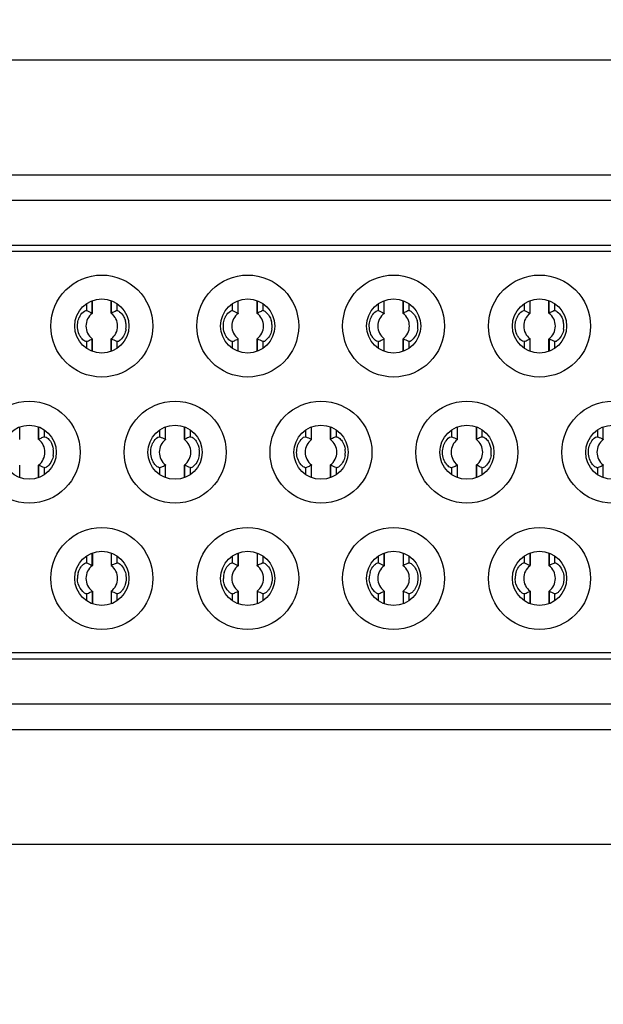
# Model space of a CAD drawing. Header units: millimetres. Extents: x 0 to 3360, y 0 to 2376.
# Tile 44 of 144: x 277 to 283, y 1825 to 1835. Entities that reach past the tile are written whole.
import ezdxf

# ---------------------------------------------------------------- set-up
doc = ezdxf.new("R2010")
doc.units = ezdxf.units.MM
doc.header["$LTSCALE"] = 184.8
doc.linetypes.add('CENTER', pattern=[0.6, 0.375, -0.075, 0.075, -0.075])
doc.layers.get('0').update_dxf_attribs({"linetype": 'CONTINUOUS'})
for name, color, linetype in [('AXIS', 7, 'CONTINUOUS'), ('DRIV_DIM', 7, 'CONTINUOUS'), ('ROUND', 7, 'CONTINUOUS')]:
    doc.layers.add(name, color=color, linetype=linetype)
doc.styles.get("Standard").update_dxf_attribs({"font": 'txt', "width": 0.8})
doc.dimstyles.new('DIMSTYLE_12', dxfattribs={"dimtxt": 19, "dimasz": 9, "dimexe": 2, "dimexo": 1.5, "dimgap": 9.5, "dimtad": 1, "dimdec": 3, "dimlfac": 1.5, "dimdsep": 46, "dimtxsty": 'STANDARD', "dimblk": 'OPEN', "dimblk1": 'OPEN', "dimblk2": 'OPEN', "dimcen": 0.09, "dimadec": 3, "dimazin": 2, "dimtp": 0.5, "dimtm": 0.5, "dimtfac": 1, "dimtdec": 3, "dimtofl": 0, "dimtmove": 0, "dimatfit": 3, "dimldrblk": 'OPEN', "dimfxl": 1, "dimtolj": 1, "dimarcsym": 0})
doc.dimstyles.new('DIMSTYLE_13', dxfattribs={"dimtxt": 19, "dimasz": 9, "dimexe": 2, "dimexo": 1.5, "dimtad": 1, "dimdec": 3, "dimlfac": 1.5, "dimdsep": 46, "dimtxsty": 'STANDARD', "dimblk": 'OPEN', "dimblk1": 'OPEN', "dimblk2": 'OPEN', "dimcen": 0.09, "dimadec": 3, "dimazin": 2, "dimtp": 0.8, "dimtm": 0.8, "dimtfac": 1, "dimtdec": 3, "dimtofl": 0, "dimtmove": 0, "dimatfit": 3, "dimldrblk": 'OPEN', "dimfxl": 1, "dimtolj": 1, "dimarcsym": 0})

# ---------------------------------------------------------------- blocks, each defined once
blk = doc.blocks.new('*D39')
at = {"layer": 'DRIV_DIM', "color": 2, "linetype": 'CONTINUOUS'}
for p, q in [((205.719, 1830.803), (107.55, 1830.803)), ((881.982, 1572.723), (932.055, 1530.707))]:
    blk.add_line(p, q, dxfattribs=at)
for points in [[(112.637, 1821.832), (109.55, 1830.803), (106.637, 1821.774)], [(926.95, 1523.204), (930.523, 1531.993), (922.392, 1527.105)]]:
    blk.add_lwpolyline(points, dxfattribs=at)
for start, end in [(180, 250), (250, 320)]:
    blk.add_arc((574.415, 1830.803), 464.865, start, end, dxfattribs=at)
blk = doc.blocks.new('_OPEN')
at = {"color": 0, "linetype": 'BYBLOCK'}
for p, q in [((0, 0), (-1, 0.3333)), ((-1, -0.3333), (0, 0)), ((-1, 0), (0, 0))]:
    blk.add_line(p, q, dxfattribs=at)
blk = doc.blocks.new('*D40')
at = {"layer": 'DRIV_DIM', "color": 2, "linetype": 'CONTINUOUS'}
for p, q in [((881.982, 2088.882), (932.055, 2130.898)), ((112.638, 1830.803), (107.55, 1830.803))]:
    blk.add_line(p, q, dxfattribs=at)
for points in [[(922.392, 2134.5), (930.523, 2129.612), (926.95, 2138.401)], [(106.637, 1839.831), (109.55, 1830.803), (112.637, 1839.773)]]:
    blk.add_lwpolyline(points, dxfattribs=at)
for start, end in [(40, 110), (110, 180)]:
    blk.add_arc((574.415, 1830.803), 464.865, start, end, dxfattribs=at)
blk = doc.blocks.new('*D43')
at = {"layer": 'DRIV_DIM', "color": 2, "linetype": 'CONTINUOUS'}
blk.add_line((223.476, 2022.745), (574.415, 1830.803), dxfattribs=at)
at = {"layer": 'DRIV_DIM', "color": 2, "linetype": 'CONTINUOUS', "xscale": 9, "yscale": 9, "zscale": 9, "rotation": 151.3239513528}
blk.add_blockref('_OPEN', (223.476, 2022.745), dxfattribs=at)

msp = doc.modelspace()

# ---------------------------------------------------------------- linework, layer by layer
at = {"color": 7, "linetype": 'CONTINUOUS', "true_color": 0xffa9ff}
for p, q in [((296.19513, 1833.70258), (272.60846, 1833.70258)), ((273.18446, 1827.90258), (295.61913, 1827.90258))]:
    msp.add_line(p, q, dxfattribs=at)
at = {"color": 7, "linetype": 'CONTINUOUS'}
for p, q in [((296.19513, 1833.43591), (272.60846, 1833.43591)), ((295.56846, 1832.90258), (273.23513, 1832.90258)), ((277.85509, 1832.38267), (277.85509, 1832.25871)), ((277.85872, 1832.25648), (277.85872, 1832.38425)), ((278.05686, 1832.25648), (278.05686, 1832.38567)), ((279.38176, 1832.38267), (279.38176, 1832.25871)), ((279.38539, 1832.25648), (279.38539, 1832.38425)), ((279.58353, 1832.25648), (279.58353, 1832.38567)), ((280.90843, 1832.38267), (280.90843, 1832.25871)), ((280.91206, 1832.25648), (280.91206, 1832.38425)), ((281.1102, 1832.25648), (281.1102, 1832.38567)), ((282.43509, 1832.38267), (282.43509, 1832.25871)), ((282.43872, 1832.25648), (282.43872, 1832.38425)), ((282.63686, 1832.25648), (282.63686, 1832.38567)), ((277.79211, 1832.28434), (277.79972, 1832.28396)), ((279.31878, 1832.28434), (279.32638, 1832.28396)), ((280.84545, 1832.28434), (280.85305, 1832.28396)), ((282.37211, 1832.28434), (282.37972, 1832.28396)), ((277.85509, 1831.98644), (277.85509, 1831.86041)), ((277.85872, 1831.85948), (277.85872, 1831.98867)), ((278.05686, 1831.8609), (278.05686, 1831.98867)), ((278.06049, 1831.86249), (278.06049, 1831.98644)), ((279.38176, 1831.98644), (279.38176, 1831.86041)), ((279.38539, 1831.85948), (279.38539, 1831.98867)), ((279.58353, 1831.8609), (279.58353, 1831.98867)), ((279.58716, 1831.86249), (279.58716, 1831.98644)), ((280.90843, 1831.98644), (280.90843, 1831.86041)), ((280.91206, 1831.85948), (280.91206, 1831.98867)), ((281.1102, 1831.8609), (281.1102, 1831.98867)), ((281.11383, 1831.86249), (281.11383, 1831.98644)), ((282.43509, 1831.98644), (282.43509, 1831.86041)), ((282.43872, 1831.85948), (282.43872, 1831.98867)), ((282.63686, 1831.8609), (282.63686, 1831.98867)), ((282.64049, 1831.86249), (282.64049, 1831.98644)), ((277.09872, 1830.93648), (277.09872, 1831.06425)), ((277.29686, 1830.93648), (277.29686, 1831.06567)), ((278.62176, 1831.06267), (278.62176, 1830.93871)), ((278.62539, 1830.93648), (278.62539, 1831.06425)), ((278.82353, 1830.93648), (278.82353, 1831.06567)), ((280.14843, 1831.06267), (280.14843, 1830.93871)), ((280.15206, 1830.93648), (280.15206, 1831.06425)), ((280.3502, 1830.93648), (280.3502, 1831.06567)), ((281.67509, 1831.06267), (281.67509, 1830.93871)), ((281.67872, 1830.93648), (281.67872, 1831.06425)), ((281.87686, 1830.93648), (281.87686, 1831.06567)), ((283.20176, 1831.06267), (283.20176, 1830.93871)), ((278.55878, 1830.96434), (278.56638, 1830.96396)), ((280.08545, 1830.96434), (280.09305, 1830.96396)), ((281.61211, 1830.96434), (281.61972, 1830.96396)), ((283.13878, 1830.96434), (283.14638, 1830.96396)), ((277.09872, 1830.53948), (277.09872, 1830.66867)), ((277.29686, 1830.5409), (277.29686, 1830.66867)), ((277.30049, 1830.54249), (277.30049, 1830.66644)), ((278.62176, 1830.66644), (278.62176, 1830.54041)), ((278.62539, 1830.53948), (278.62539, 1830.66867)), ((278.82353, 1830.5409), (278.82353, 1830.66867)), ((278.82716, 1830.54249), (278.82716, 1830.66644)), ((280.14843, 1830.66644), (280.14843, 1830.54041)), ((280.15206, 1830.53948), (280.15206, 1830.66867)), ((280.3502, 1830.5409), (280.3502, 1830.66867)), ((280.35383, 1830.54249), (280.35383, 1830.66644)), ((281.67509, 1830.66644), (281.67509, 1830.54041)), ((281.67872, 1830.53948), (281.67872, 1830.66867)), ((281.87686, 1830.5409), (281.87686, 1830.66867)), ((281.88049, 1830.54249), (281.88049, 1830.66644)), ((283.20176, 1830.66644), (283.20176, 1830.54041)), ((277.85509, 1829.74474), (277.85509, 1829.61871)), ((277.85872, 1829.74567), (277.85872, 1829.61648)), ((278.05686, 1829.74425), (278.05686, 1829.61648)), ((278.06049, 1829.61871), (278.06049, 1829.74267)), ((279.38176, 1829.74474), (279.38176, 1829.61871)), ((279.38539, 1829.74567), (279.38539, 1829.61648)), ((279.58353, 1829.74425), (279.58353, 1829.61648)), ((279.58716, 1829.61871), (279.58716, 1829.74267)), ((280.90843, 1829.74474), (280.90843, 1829.61871)), ((280.91206, 1829.74567), (280.91206, 1829.61648)), ((281.1102, 1829.74425), (281.1102, 1829.61648)), ((281.11383, 1829.61871), (281.11383, 1829.74267)), ((282.43509, 1829.74474), (282.43509, 1829.61871)), ((282.43872, 1829.74567), (282.43872, 1829.61648)), ((282.63686, 1829.74425), (282.63686, 1829.61648)), ((282.64049, 1829.61871), (282.64049, 1829.74267)), ((277.85872, 1829.34867), (277.85872, 1829.2209)), ((278.05686, 1829.34867), (278.05686, 1829.21948)), ((278.06049, 1829.22041), (278.06049, 1829.34644)), ((278.12347, 1829.32081), (278.11587, 1829.3212)), ((279.38539, 1829.34867), (279.38539, 1829.2209)), ((279.58353, 1829.34867), (279.58353, 1829.21948)), ((279.58716, 1829.22041), (279.58716, 1829.34644)), ((279.65014, 1829.32081), (279.64254, 1829.3212)), ((280.91206, 1829.34867), (280.91206, 1829.2209)), ((281.1102, 1829.34867), (281.1102, 1829.21948)), ((281.11383, 1829.22041), (281.11383, 1829.34644)), ((281.17681, 1829.32081), (281.1692, 1829.3212)), ((282.43872, 1829.34867), (282.43872, 1829.2209)), ((282.63686, 1829.34867), (282.63686, 1829.21948)), ((282.64049, 1829.22041), (282.64049, 1829.34644)), ((282.70347, 1829.32081), (282.69587, 1829.3212)), ((295.18054, 1828.70258), (273.62305, 1828.70258)), ((273.18446, 1828.16924), (295.61913, 1828.16924))]:
    msp.add_line(p, q, dxfattribs=at)
at = {"color": 9, "linetype": 'CONTINUOUS'}
for p, q in [((272.60846, 1832.96924), (296.19513, 1832.96924)), ((277.79972, 1832.28396), (277.79972, 1832.35682)), ((278.06029, 1832.25861), (278.06029, 1832.3848)), ((278.11587, 1832.35309), (278.11587, 1832.28396)), ((279.32638, 1832.28396), (279.32638, 1832.35682)), ((279.58696, 1832.25861), (279.58696, 1832.3848)), ((279.64254, 1832.35309), (279.64254, 1832.28396)), ((280.85305, 1832.28396), (280.85305, 1832.35682)), ((281.11362, 1832.25861), (281.11362, 1832.3848)), ((281.1692, 1832.35309), (281.1692, 1832.28396)), ((282.37972, 1832.28396), (282.37972, 1832.35682)), ((282.64029, 1832.25861), (282.64029, 1832.3848)), ((282.69587, 1832.35309), (282.69587, 1832.28396)), ((277.79972, 1831.89206), (277.79972, 1831.96119)), ((278.11587, 1831.96119), (278.11587, 1831.88833)), ((279.32638, 1831.89206), (279.32638, 1831.96119)), ((279.64254, 1831.96119), (279.64254, 1831.88833)), ((280.85305, 1831.89206), (280.85305, 1831.96119)), ((281.1692, 1831.96119), (281.1692, 1831.88833)), ((282.37972, 1831.89206), (282.37972, 1831.96119)), ((282.69587, 1831.96119), (282.69587, 1831.88833)), ((277.30029, 1830.93861), (277.30029, 1831.0648)), ((278.82696, 1830.93861), (278.82696, 1831.0648)), ((280.35362, 1830.93861), (280.35362, 1831.0648)), ((281.88029, 1830.93861), (281.88029, 1831.0648)), ((277.35587, 1831.03309), (277.35587, 1830.96396)), ((278.56638, 1830.96396), (278.56638, 1831.03682)), ((278.88254, 1831.03309), (278.88254, 1830.96396)), ((280.09305, 1830.96396), (280.09305, 1831.03682)), ((280.4092, 1831.03309), (280.4092, 1830.96396)), ((281.61972, 1830.96396), (281.61972, 1831.03682)), ((281.93587, 1831.03309), (281.93587, 1830.96396)), ((283.14638, 1830.96396), (283.14638, 1831.03682)), ((277.35587, 1830.64119), (277.35587, 1830.56833)), ((278.56638, 1830.57206), (278.56638, 1830.64119)), ((278.88254, 1830.64119), (278.88254, 1830.56833)), ((280.09305, 1830.57206), (280.09305, 1830.64119)), ((280.4092, 1830.64119), (280.4092, 1830.56833)), ((281.61972, 1830.57206), (281.61972, 1830.64119)), ((281.93587, 1830.64119), (281.93587, 1830.56833)), ((283.14638, 1830.57206), (283.14638, 1830.64119)), ((278.11587, 1829.71682), (278.11587, 1829.64396)), ((279.64254, 1829.71682), (279.64254, 1829.64396)), ((281.1692, 1829.71682), (281.1692, 1829.64396)), ((282.69587, 1829.71682), (282.69587, 1829.64396)), ((277.79972, 1829.64396), (277.79972, 1829.71309)), ((279.32638, 1829.64396), (279.32638, 1829.71309)), ((280.85305, 1829.64396), (280.85305, 1829.71309)), ((282.37972, 1829.64396), (282.37972, 1829.71309)), ((277.79972, 1829.24833), (277.79972, 1829.32119)), ((277.8553, 1829.34654), (277.8553, 1829.2224)), ((278.11587, 1829.32119), (278.11587, 1829.25206)), ((279.32638, 1829.24833), (279.32638, 1829.32119)), ((279.38196, 1829.34654), (279.38196, 1829.2224)), ((279.64254, 1829.32119), (279.64254, 1829.25206)), ((280.85305, 1829.24833), (280.85305, 1829.32119)), ((280.90863, 1829.34654), (280.90863, 1829.2224)), ((281.1692, 1829.32119), (281.1692, 1829.25206)), ((282.37972, 1829.24833), (282.37972, 1829.32119)), ((282.4353, 1829.34654), (282.4353, 1829.2224)), ((282.69587, 1829.32119), (282.69587, 1829.25206)), ((295.61913, 1828.63591), (273.18446, 1828.63591))]:
    msp.add_line(p, q, dxfattribs=at)
at = {"color": 7, "linetype": 'CONTINUOUS'}
for centre, radius in [((277.95779, 1832.12258), 0.53333), ((279.48446, 1832.12258), 0.53333), ((281.01113, 1832.12258), 0.53333), ((282.53779, 1832.12258), 0.53333), ((277.95779, 1832.12258), 0.28333), ((279.48446, 1832.12258), 0.28333), ((281.01113, 1832.12258), 0.28333), ((282.53779, 1832.12258), 0.28333), ((277.19779, 1830.80258), 0.53333), ((278.72446, 1830.80258), 0.53333), ((280.25113, 1830.80258), 0.53333), ((281.77779, 1830.80258), 0.53333), ((283.30446, 1830.80258), 0.53333), ((277.19779, 1830.80258), 0.28333), ((278.72446, 1830.80258), 0.28333), ((280.25113, 1830.80258), 0.28333), ((281.77779, 1830.80258), 0.28333), ((283.30446, 1830.80258), 0.28333), ((277.95779, 1829.48258), 0.53333), ((279.48446, 1829.48258), 0.53333), ((281.01113, 1829.48258), 0.53333), ((282.53779, 1829.48258), 0.53333), ((277.95779, 1829.48258), 0.28333), ((279.48446, 1829.48258), 0.28333), ((281.01113, 1829.48258), 0.28333), ((282.53779, 1829.48258), 0.28333)]:
    msp.add_circle(centre, radius, dxfattribs=at)
for centre, radius, start, end in [((277.95779, 1832.12258), 0.16554, 126.89961, 233.10039), ((277.95779, 1832.12258), 0.16554, 306.899851, 53.10039), ((278.43288, 1831.50935), 0.83679, 115.031511, 116.439792), ((278.48416, 1831.40333), 0.95455, 113.906314, 115.128346), ((278.53147, 1831.29232), 1.07521, 112.738443, 113.813384), ((279.48446, 1832.12258), 0.16554, 126.89961, 233.10039), ((279.48446, 1832.12258), 0.16554, 306.899851, 53.10039), ((279.95954, 1831.50935), 0.83679, 115.031511, 116.439792), ((280.01083, 1831.40333), 0.95455, 113.906314, 115.128346), ((280.05813, 1831.29232), 1.07521, 112.738443, 113.813384), ((281.01113, 1832.12258), 0.16554, 126.89961, 233.10039), ((281.01113, 1832.12258), 0.16554, 306.899851, 53.10039), ((281.48621, 1831.50935), 0.83679, 115.031511, 116.439792), ((281.5375, 1831.40333), 0.95455, 113.906314, 115.128346), ((281.5848, 1831.29232), 1.07521, 112.738443, 113.813384), ((282.53779, 1832.12258), 0.16554, 126.89961, 233.10039), ((282.53779, 1832.12258), 0.16554, 306.899851, 53.10039), ((283.01288, 1831.50935), 0.83679, 115.031511, 116.439792), ((283.06416, 1831.40333), 0.95455, 113.906314, 115.128346), ((283.11147, 1831.29232), 1.07521, 112.738443, 113.813384), ((278.02277, 1832.12493), 0.1898, 11.869014, 16.882912), ((278.01149, 1832.12256), 0.20133, 0.005242, 11.86957), ((277.9938, 1832.12256), 0.21902, 351.458593, 0.003894), ((279.54944, 1832.12493), 0.1898, 11.869014, 16.882912), ((279.53815, 1832.12256), 0.20133, 0.005242, 11.86957), ((279.52046, 1832.12256), 0.21902, 351.458593, 0.003894), ((281.07611, 1832.12493), 0.1898, 11.869014, 16.882912), ((281.06482, 1832.12256), 0.20133, 0.005242, 11.86957), ((281.04713, 1832.12256), 0.21902, 351.458593, 0.003894), ((282.60277, 1832.12493), 0.1898, 11.869014, 16.882912), ((282.59149, 1832.12256), 0.20133, 0.005242, 11.86957), ((282.5738, 1832.12256), 0.21902, 351.458593, 0.003894), ((277.48757, 1832.72568), 0.82556, 295.013741, 296.43465), ((279.01424, 1832.72568), 0.82556, 295.013741, 296.43465), ((280.54091, 1832.72568), 0.82556, 295.013741, 296.43465), ((282.06757, 1832.72568), 0.82556, 295.013741, 296.43465), ((277.38466, 1832.95153), 1.0738, 292.738778, 293.811625), ((277.42928, 1832.84654), 0.95973, 293.905432, 295.116852), ((278.91133, 1832.95153), 1.0738, 292.738778, 293.811625), ((278.95594, 1832.84654), 0.95973, 293.905432, 295.116852), ((280.438, 1832.95153), 1.0738, 292.738778, 293.811625), ((280.48261, 1832.84654), 0.95973, 293.905432, 295.116852), ((281.96466, 1832.95153), 1.0738, 292.738778, 293.811625), ((282.00928, 1832.84654), 0.95973, 293.905432, 295.116852), ((277.72415, 1830.0834), 0.95448, 113.907056, 115.129189), ((277.77108, 1829.97325), 1.0742, 112.738724, 113.814683), ((279.25081, 1830.0834), 0.95448, 113.907056, 115.129189), ((279.29775, 1829.97325), 1.0742, 112.738724, 113.814683), ((280.77748, 1830.0834), 0.95448, 113.907056, 115.129189), ((280.82441, 1829.97325), 1.0742, 112.738724, 113.814683), ((282.30415, 1830.0834), 0.95448, 113.907056, 115.129189), ((282.35108, 1829.97325), 1.0742, 112.738724, 113.814683), ((277.19779, 1830.80258), 0.16554, 306.899797, 53.10039), ((277.67324, 1830.18862), 0.8376, 115.032987, 116.439906), ((278.72446, 1830.80258), 0.16554, 126.89961, 233.10039), ((278.72446, 1830.80258), 0.16554, 306.899797, 53.10039), ((279.19991, 1830.18862), 0.8376, 115.032987, 116.439906), ((280.25113, 1830.80258), 0.16554, 126.89961, 233.10039), ((280.25113, 1830.80258), 0.16554, 306.899797, 53.10039), ((280.72657, 1830.18862), 0.8376, 115.032987, 116.439906), ((281.77779, 1830.80258), 0.16554, 126.89961, 233.10039), ((281.77779, 1830.80258), 0.16554, 306.899797, 53.10039), ((282.25324, 1830.18862), 0.8376, 115.032987, 116.439906), ((283.30446, 1830.80258), 0.16554, 126.89961, 233.10039), ((277.23389, 1830.80258), 0.21893, 359.998816, 8.598672), ((277.23389, 1830.80257), 0.21893, 351.446823, 0.001218), ((278.76056, 1830.80258), 0.21893, 359.998816, 8.598672), ((278.76056, 1830.80257), 0.21893, 351.446823, 0.001218), ((280.28722, 1830.80258), 0.21893, 359.998816, 8.598672), ((280.28722, 1830.80257), 0.21893, 351.446823, 0.001218), ((281.81389, 1830.80258), 0.21893, 359.998816, 8.598672), ((281.81389, 1830.80257), 0.21893, 351.446823, 0.001218), ((278.15148, 1831.63118), 1.07342, 292.738816, 293.812505), ((278.19639, 1831.52554), 0.95863, 293.905758, 295.119099), ((278.25378, 1831.40659), 0.82657, 295.017289, 296.435269), ((279.67821, 1831.63102), 1.07324, 292.738801, 293.812206), ((279.72271, 1831.52631), 0.95948, 293.905703, 295.117444), ((279.78064, 1831.40623), 0.82617, 295.01482, 296.434684), ((281.20488, 1831.63102), 1.07324, 292.738801, 293.812206), ((281.24937, 1831.52631), 0.95948, 293.905703, 295.117444), ((281.3073, 1831.40623), 0.82617, 295.01482, 296.434684), ((282.73154, 1831.63102), 1.07324, 292.738801, 293.812206), ((282.77604, 1831.52631), 0.95948, 293.905703, 295.117444), ((282.83397, 1831.40623), 0.82617, 295.01482, 296.434684), ((277.95779, 1829.48258), 0.16554, 126.899851, 233.10039), ((277.95779, 1829.48258), 0.16554, 306.89961, 53.10039), ((278.42801, 1828.87947), 0.82556, 115.013741, 116.43465), ((278.48631, 1828.75861), 0.95973, 113.905432, 115.116852), ((278.53092, 1828.65362), 1.0738, 112.738778, 113.811625), ((279.48446, 1829.48258), 0.16554, 126.899851, 233.10039), ((279.48446, 1829.48258), 0.16554, 306.89961, 53.10039), ((279.95468, 1828.87947), 0.82556, 115.013741, 116.43465), ((280.01298, 1828.75861), 0.95973, 113.905432, 115.116852), ((280.05759, 1828.65362), 1.0738, 112.738778, 113.811625), ((281.01113, 1829.48258), 0.16554, 126.899851, 233.10039), ((281.01113, 1829.48258), 0.16554, 306.89961, 53.10039), ((281.48135, 1828.87947), 0.82556, 115.013741, 116.43465), ((281.53964, 1828.75861), 0.95973, 113.905432, 115.116852), ((281.58426, 1828.65362), 1.0738, 112.738778, 113.811625), ((282.53779, 1829.48258), 0.16554, 126.899851, 233.10039), ((282.53779, 1829.48258), 0.16554, 306.89961, 53.10039), ((283.00801, 1828.87947), 0.82556, 115.013741, 116.43465), ((283.06631, 1828.75861), 0.95973, 113.905432, 115.116852), ((283.11092, 1828.65362), 1.0738, 112.738778, 113.811625), ((277.92179, 1829.48259), 0.21902, 171.458593, 180.003894), ((277.91631, 1829.48343), 0.21347, 163.068313, 171.461533), ((279.44846, 1829.48259), 0.21902, 171.458593, 180.003894), ((279.44298, 1829.48343), 0.21347, 163.068313, 171.461533), ((280.97512, 1829.48259), 0.21902, 171.458593, 180.003894), ((280.96964, 1829.48343), 0.21347, 163.068313, 171.461533), ((282.50179, 1829.48259), 0.21902, 171.458593, 180.003894), ((282.49631, 1829.48343), 0.21347, 163.068313, 171.461533), ((277.38412, 1830.31284), 1.07521, 292.738443, 293.813384), ((277.43142, 1830.20182), 0.95455, 293.906314, 295.128346), ((277.48271, 1830.0958), 0.83679, 295.031511, 296.439792), ((278.91079, 1830.31284), 1.07521, 292.738443, 293.813384), ((278.95809, 1830.20182), 0.95455, 293.906314, 295.128346), ((279.00938, 1830.0958), 0.83679, 295.031511, 296.439792), ((280.43746, 1830.31284), 1.07521, 292.738443, 293.813384), ((280.48476, 1830.20182), 0.95455, 293.906314, 295.128346), ((280.53605, 1830.0958), 0.83679, 295.031511, 296.439792), ((281.96412, 1830.31284), 1.07521, 292.738443, 293.813384), ((282.01142, 1830.20182), 0.95455, 293.906314, 295.128346), ((282.06271, 1830.0958), 0.83679, 295.031511, 296.439792)]:
    msp.add_arc(centre, radius, start, end, dxfattribs=at)
for points in [[(277.70522, 1832.15525), (277.7082, 1832.17498), (277.71397, 1832.19451), (277.72244, 1832.21258)], [(277.79972, 1832.28396), (277.81842, 1832.2761), (277.83694, 1832.26776), (277.85509, 1832.25871)], [(278.18334, 1832.22623), (278.19227, 1832.21186), (278.19947, 1832.19624), (278.20439, 1832.18005)], [(279.23189, 1832.15525), (279.23487, 1832.17498), (279.24064, 1832.19451), (279.24911, 1832.21258)], [(279.32638, 1832.28396), (279.34509, 1832.2761), (279.3636, 1832.26776), (279.38176, 1832.25871)], [(279.71001, 1832.22623), (279.71894, 1832.21186), (279.72613, 1832.19624), (279.73105, 1832.18005)], [(280.75855, 1832.15525), (280.76154, 1832.17498), (280.76731, 1832.19451), (280.77578, 1832.21258)], [(280.85305, 1832.28396), (280.87175, 1832.2761), (280.89027, 1832.26776), (280.90843, 1832.25871)], [(281.23667, 1832.22623), (281.24561, 1832.21186), (281.2528, 1832.19624), (281.25772, 1832.18005)], [(282.28522, 1832.15525), (282.2882, 1832.17498), (282.29397, 1832.19451), (282.30244, 1832.21258)], [(282.37972, 1832.28396), (282.39842, 1832.2761), (282.41694, 1832.26776), (282.43509, 1832.25871)], [(282.76334, 1832.22623), (282.77227, 1832.21186), (282.77947, 1832.19624), (282.78439, 1832.18005)], [(278.21039, 1832.09003), (278.20737, 1832.06997), (278.20146, 1832.0501), (278.19277, 1832.03177)], [(279.73705, 1832.09003), (279.73403, 1832.06997), (279.72813, 1832.0501), (279.71943, 1832.03177)], [(281.26372, 1832.09003), (281.2607, 1832.06997), (281.25479, 1832.0501), (281.2461, 1832.03177)], [(282.79039, 1832.09003), (282.78737, 1832.06997), (282.78146, 1832.0501), (282.77277, 1832.03177)], [(278.11587, 1831.96119), (278.09717, 1831.96905), (278.07865, 1831.9774), (278.06049, 1831.98644)], [(279.64254, 1831.96119), (279.62383, 1831.96905), (279.60532, 1831.9774), (279.58716, 1831.98644)], [(281.1692, 1831.96119), (281.1505, 1831.96905), (281.13198, 1831.9774), (281.11383, 1831.98644)], [(282.69587, 1831.96119), (282.67717, 1831.96905), (282.65865, 1831.9774), (282.64049, 1831.98644)], [(278.56638, 1830.96396), (278.58509, 1830.9561), (278.6036, 1830.94776), (278.62176, 1830.93871)], [(280.09305, 1830.96396), (280.11175, 1830.9561), (280.13027, 1830.94776), (280.14843, 1830.93871)], [(281.61972, 1830.96396), (281.63842, 1830.9561), (281.65694, 1830.94776), (281.67509, 1830.93871)], [(283.14638, 1830.96396), (283.16509, 1830.9561), (283.1836, 1830.94776), (283.20176, 1830.93871)], [(278.47189, 1830.83526), (278.47487, 1830.85499), (278.48064, 1830.87452), (278.48911, 1830.89259)], [(279.99856, 1830.83526), (280.00154, 1830.85499), (280.00731, 1830.87452), (280.01578, 1830.89259)], [(281.52522, 1830.83526), (281.52821, 1830.85499), (281.53398, 1830.87452), (281.54245, 1830.89259)], [(283.05189, 1830.83526), (283.05487, 1830.85499), (283.06064, 1830.87452), (283.06911, 1830.89259)], [(277.45038, 1830.77001), (277.44736, 1830.74992), (277.44144, 1830.73003), (277.43273, 1830.71168)], [(278.97705, 1830.77001), (278.97402, 1830.74992), (278.96811, 1830.73003), (278.95939, 1830.71168)], [(280.50372, 1830.77001), (280.50069, 1830.74992), (280.49477, 1830.73003), (280.48606, 1830.71168)], [(282.03038, 1830.77001), (282.02736, 1830.74992), (282.02144, 1830.73003), (282.01273, 1830.71168)], [(277.35587, 1830.64119), (277.33717, 1830.64905), (277.31865, 1830.65739), (277.30049, 1830.66644)], [(278.88254, 1830.64119), (278.86383, 1830.64905), (278.84532, 1830.65739), (278.82716, 1830.66644)], [(280.4092, 1830.64119), (280.3905, 1830.64905), (280.37198, 1830.65739), (280.35383, 1830.66644)], [(281.93587, 1830.64119), (281.91717, 1830.64905), (281.89865, 1830.65739), (281.88049, 1830.66644)], [(277.79972, 1829.64396), (277.81842, 1829.6361), (277.83694, 1829.62776), (277.85509, 1829.61871)], [(279.32638, 1829.64396), (279.34509, 1829.6361), (279.3636, 1829.62776), (279.38176, 1829.61871)], [(280.85305, 1829.64396), (280.87175, 1829.6361), (280.89027, 1829.62776), (280.90843, 1829.61871)], [(282.37972, 1829.64396), (282.39842, 1829.6361), (282.41694, 1829.62776), (282.43509, 1829.61871)], [(278.19294, 1829.57301), (278.20176, 1829.55432), (278.20768, 1829.53405), (278.21061, 1829.5136)], [(278.21061, 1829.5136), (278.21504, 1829.48267), (278.2127, 1829.45003), (278.20367, 1829.42012)], [(279.71961, 1829.57301), (279.72842, 1829.55432), (279.73434, 1829.53405), (279.73728, 1829.5136)], [(279.73728, 1829.5136), (279.74171, 1829.48267), (279.73937, 1829.45003), (279.73034, 1829.42012)], [(281.24628, 1829.57301), (281.25509, 1829.55432), (281.26101, 1829.53405), (281.26394, 1829.5136)], [(281.26394, 1829.5136), (281.26838, 1829.48267), (281.26603, 1829.45003), (281.257, 1829.42012)], [(282.77294, 1829.57301), (282.78176, 1829.55432), (282.78768, 1829.53405), (282.79061, 1829.5136)], [(282.79061, 1829.5136), (282.79504, 1829.48267), (282.7927, 1829.45003), (282.78367, 1829.42012)], [(277.7112, 1829.4251), (277.70557, 1829.44363), (277.70277, 1829.46321), (277.70277, 1829.48258)], [(279.23787, 1829.4251), (279.23223, 1829.44363), (279.22944, 1829.46321), (279.22944, 1829.48258)], [(280.76453, 1829.4251), (280.7589, 1829.44363), (280.75611, 1829.46321), (280.75611, 1829.48258)], [(282.2912, 1829.4251), (282.28557, 1829.44363), (282.28277, 1829.46321), (282.28277, 1829.48258)], [(278.11587, 1829.32119), (278.09717, 1829.32905), (278.07865, 1829.3374), (278.06049, 1829.34644)], [(279.64254, 1829.32119), (279.62383, 1829.32905), (279.60532, 1829.3374), (279.58716, 1829.34644)], [(281.1692, 1829.32119), (281.1505, 1829.32905), (281.13198, 1829.3374), (281.11383, 1829.34644)], [(282.69587, 1829.32119), (282.67717, 1829.32905), (282.65865, 1829.3374), (282.64049, 1829.34644)]]:
    msp.add_open_spline(points, degree=3, dxfattribs=at)
for points, knots in [([(277.72244, 1832.21258), (277.72732, 1832.22298), (277.74426, 1832.25138), (277.77012, 1832.28031), (277.79211, 1832.28434)], [0, 0, 0, 0, 0.33933598, 1, 1, 1, 1]), ([(277.8553, 1832.25861), (277.85604, 1832.25824), (277.8574, 1832.25724), (277.85817, 1832.25573), (277.8584, 1832.25496)], [0, 0, 0, 0, 0.5059132, 1, 1, 1, 1]), ([(278.05719, 1832.25496), (278.05741, 1832.25573), (278.05819, 1832.25724), (278.05955, 1832.25824), (278.06029, 1832.25861)], [0, 0, 0, 0, 0.49412827, 1, 1, 1, 1]), ([(278.11587, 1832.28396), (278.12499, 1832.2878), (278.15485, 1832.26351), (278.17257, 1832.24354), (278.18334, 1832.22623)], [0, 0, 0, 0, 0.3268393, 1, 1, 1, 1]), ([(279.24911, 1832.21258), (279.25398, 1832.22298), (279.27093, 1832.25138), (279.29679, 1832.28031), (279.31878, 1832.28434)], [0, 0, 0, 0, 0.33933598, 1, 1, 1, 1]), ([(279.38196, 1832.25861), (279.38271, 1832.25824), (279.38407, 1832.25724), (279.38484, 1832.25573), (279.38507, 1832.25496)], [0, 0, 0, 0, 0.5059132, 1, 1, 1, 1]), ([(279.58385, 1832.25496), (279.58408, 1832.25573), (279.58485, 1832.25724), (279.58622, 1832.25824), (279.58696, 1832.25861)], [0, 0, 0, 0, 0.49412827, 1, 1, 1, 1]), ([(279.64254, 1832.28396), (279.65166, 1832.2878), (279.68151, 1832.26351), (279.69924, 1832.24354), (279.71001, 1832.22623)], [0, 0, 0, 0, 0.3268393, 1, 1, 1, 1]), ([(280.77578, 1832.21258), (280.78065, 1832.22298), (280.7976, 1832.25138), (280.82346, 1832.28031), (280.84545, 1832.28434)], [0, 0, 0, 0, 0.33933598, 1, 1, 1, 1]), ([(280.90863, 1832.25861), (280.90937, 1832.25824), (280.91073, 1832.25724), (280.91151, 1832.25573), (280.91174, 1832.25496)], [0, 0, 0, 0, 0.5059132, 1, 1, 1, 1]), ([(281.11052, 1832.25496), (281.11075, 1832.25573), (281.11152, 1832.25724), (281.11288, 1832.25824), (281.11362, 1832.25861)], [0, 0, 0, 0, 0.49412827, 1, 1, 1, 1]), ([(281.1692, 1832.28396), (281.17833, 1832.2878), (281.20818, 1832.26351), (281.22591, 1832.24354), (281.23667, 1832.22623)], [0, 0, 0, 0, 0.3268393, 1, 1, 1, 1]), ([(282.30244, 1832.21258), (282.30732, 1832.22298), (282.32426, 1832.25138), (282.35012, 1832.28031), (282.37211, 1832.28434)], [0, 0, 0, 0, 0.33933598, 1, 1, 1, 1]), ([(282.4353, 1832.25861), (282.43604, 1832.25824), (282.4374, 1832.25724), (282.43817, 1832.25573), (282.4384, 1832.25496)], [0, 0, 0, 0, 0.5059132, 1, 1, 1, 1]), ([(282.63719, 1832.25496), (282.63741, 1832.25573), (282.63819, 1832.25724), (282.63955, 1832.25824), (282.64029, 1832.25861)], [0, 0, 0, 0, 0.49412827, 1, 1, 1, 1]), ([(282.69587, 1832.28396), (282.70499, 1832.2878), (282.73485, 1832.26351), (282.75257, 1832.24354), (282.76334, 1832.22623)], [0, 0, 0, 0, 0.3268393, 1, 1, 1, 1]), ([(277.75176, 1831.98819), (277.74283, 1831.9979), (277.70865, 1832.04623), (277.6984, 1832.11012), (277.70522, 1832.15525)], [0, 0, 0, 0, 0.22421868, 1, 1, 1, 1]), ([(279.27843, 1831.98819), (279.2695, 1831.9979), (279.23532, 1832.04623), (279.22506, 1832.11012), (279.23189, 1832.15525)], [0, 0, 0, 0, 0.22421868, 1, 1, 1, 1]), ([(280.80509, 1831.98819), (280.79617, 1831.9979), (280.76198, 1832.04623), (280.75173, 1832.11012), (280.75855, 1832.15525)], [0, 0, 0, 0, 0.22421868, 1, 1, 1, 1]), ([(282.33176, 1831.98819), (282.32283, 1831.9979), (282.28865, 1832.04623), (282.2784, 1832.11012), (282.28522, 1832.15525)], [0, 0, 0, 0, 0.22421868, 1, 1, 1, 1]), ([(277.79972, 1831.96119), (277.7974, 1831.96022), (277.77757, 1831.96151), (277.76277, 1831.97621), (277.75176, 1831.98819)], [0, 0, 0, 0, 0.13403465, 1, 1, 1, 1]), ([(277.8584, 1831.9902), (277.85816, 1831.98939), (277.85734, 1831.98782), (277.85588, 1831.98681), (277.85509, 1831.98644)], [0, 0, 0, 0, 0.49192599, 1, 1, 1, 1]), ([(278.06029, 1831.98655), (278.05955, 1831.98691), (278.05819, 1831.98792), (278.05741, 1831.98942), (278.05719, 1831.9902)], [0, 0, 0, 0, 0.50591047, 1, 1, 1, 1]), ([(278.19277, 1832.03177), (278.18232, 1832.00974), (278.16306, 1831.98308), (278.12655, 1831.95671), (278.11587, 1831.9612)], [0, 0, 0, 0, 0.67795359, 1, 1, 1, 1]), ([(279.32638, 1831.96119), (279.32406, 1831.96022), (279.30424, 1831.96151), (279.28944, 1831.97621), (279.27843, 1831.98819)], [0, 0, 0, 0, 0.13403465, 1, 1, 1, 1]), ([(279.38507, 1831.9902), (279.38483, 1831.98939), (279.384, 1831.98782), (279.38255, 1831.98681), (279.38176, 1831.98644)], [0, 0, 0, 0, 0.49192599, 1, 1, 1, 1]), ([(279.58696, 1831.98655), (279.58622, 1831.98691), (279.58485, 1831.98792), (279.58408, 1831.98942), (279.58385, 1831.9902)], [0, 0, 0, 0, 0.50591047, 1, 1, 1, 1]), ([(279.71943, 1832.03177), (279.70899, 1832.00974), (279.68972, 1831.98308), (279.65321, 1831.95671), (279.64254, 1831.9612)], [0, 0, 0, 0, 0.67795359, 1, 1, 1, 1]), ([(280.85305, 1831.96119), (280.85073, 1831.96022), (280.8309, 1831.96151), (280.8161, 1831.97621), (280.80509, 1831.98819)], [0, 0, 0, 0, 0.13403465, 1, 1, 1, 1]), ([(280.91174, 1831.9902), (280.9115, 1831.98939), (280.91067, 1831.98782), (280.90921, 1831.98681), (280.90843, 1831.98644)], [0, 0, 0, 0, 0.49192599, 1, 1, 1, 1]), ([(281.11362, 1831.98655), (281.11288, 1831.98691), (281.11152, 1831.98792), (281.11075, 1831.98942), (281.11052, 1831.9902)], [0, 0, 0, 0, 0.50591047, 1, 1, 1, 1]), ([(281.2461, 1832.03177), (281.23565, 1832.00974), (281.21639, 1831.98308), (281.17988, 1831.95671), (281.1692, 1831.9612)], [0, 0, 0, 0, 0.67795359, 1, 1, 1, 1]), ([(282.37972, 1831.96119), (282.3774, 1831.96022), (282.35757, 1831.96151), (282.34277, 1831.97621), (282.33176, 1831.98819)], [0, 0, 0, 0, 0.13403465, 1, 1, 1, 1]), ([(282.4384, 1831.9902), (282.43816, 1831.98939), (282.43734, 1831.98782), (282.43588, 1831.98681), (282.43509, 1831.98644)], [0, 0, 0, 0, 0.49192599, 1, 1, 1, 1]), ([(282.64029, 1831.98655), (282.63955, 1831.98691), (282.63819, 1831.98792), (282.63741, 1831.98942), (282.63719, 1831.9902)], [0, 0, 0, 0, 0.50591047, 1, 1, 1, 1]), ([(282.77277, 1832.03177), (282.76232, 1832.00974), (282.74306, 1831.98308), (282.70655, 1831.95671), (282.69587, 1831.9612)], [0, 0, 0, 0, 0.67795359, 1, 1, 1, 1]), ([(277.35587, 1830.96396), (277.35819, 1830.96493), (277.37794, 1830.96367), (277.39271, 1830.94903), (277.4037, 1830.9371)], [0, 0, 0, 0, 0.1341467, 1, 1, 1, 1]), ([(278.48911, 1830.89259), (278.49399, 1830.90298), (278.51093, 1830.93138), (278.53679, 1830.9603), (278.55878, 1830.96434)], [0, 0, 0, 0, 0.33933347, 1, 1, 1, 1]), ([(278.88254, 1830.96396), (278.88485, 1830.96493), (278.90461, 1830.96367), (278.91938, 1830.94903), (278.93037, 1830.9371)], [0, 0, 0, 0, 0.1341467, 1, 1, 1, 1]), ([(280.01578, 1830.89259), (280.02065, 1830.90298), (280.0376, 1830.93138), (280.06346, 1830.9603), (280.08545, 1830.96434)], [0, 0, 0, 0, 0.33933347, 1, 1, 1, 1]), ([(280.4092, 1830.96396), (280.41152, 1830.96493), (280.43128, 1830.96367), (280.44605, 1830.94903), (280.45704, 1830.9371)], [0, 0, 0, 0, 0.1341467, 1, 1, 1, 1]), ([(281.54245, 1830.89259), (281.54732, 1830.90298), (281.56426, 1830.93138), (281.59013, 1830.9603), (281.61211, 1830.96434)], [0, 0, 0, 0, 0.33933347, 1, 1, 1, 1]), ([(281.93587, 1830.96396), (281.93819, 1830.96493), (281.95794, 1830.96367), (281.97271, 1830.94903), (281.9837, 1830.9371)], [0, 0, 0, 0, 0.1341467, 1, 1, 1, 1]), ([(283.06911, 1830.89259), (283.07399, 1830.90298), (283.09093, 1830.93138), (283.11679, 1830.9603), (283.13878, 1830.96434)], [0, 0, 0, 0, 0.33933347, 1, 1, 1, 1]), ([(277.29719, 1830.93496), (277.29741, 1830.93573), (277.29819, 1830.93724), (277.29955, 1830.93824), (277.30029, 1830.93861)], [0, 0, 0, 0, 0.49407834, 1, 1, 1, 1]), ([(277.4037, 1830.9371), (277.40939, 1830.93094), (277.43254, 1830.90116), (277.44598, 1830.86422), (277.45036, 1830.83531)], [0, 0, 0, 0, 0.22290727, 1, 1, 1, 1]), ([(278.62196, 1830.93861), (278.62271, 1830.93824), (278.62407, 1830.93724), (278.62484, 1830.93573), (278.62507, 1830.93496)], [0, 0, 0, 0, 0.50589832, 1, 1, 1, 1]), ([(278.82385, 1830.93496), (278.82408, 1830.93573), (278.82485, 1830.93724), (278.82622, 1830.93824), (278.82696, 1830.93861)], [0, 0, 0, 0, 0.49407834, 1, 1, 1, 1]), ([(278.93037, 1830.9371), (278.93605, 1830.93094), (278.95921, 1830.90116), (278.97265, 1830.86422), (278.97702, 1830.83531)], [0, 0, 0, 0, 0.22290727, 1, 1, 1, 1]), ([(280.14863, 1830.93861), (280.14937, 1830.93824), (280.15073, 1830.93724), (280.15151, 1830.93573), (280.15174, 1830.93496)], [0, 0, 0, 0, 0.50589449, 1, 1, 1, 1]), ([(280.35052, 1830.93496), (280.35075, 1830.93573), (280.35152, 1830.93724), (280.35288, 1830.93824), (280.35362, 1830.93861)], [0, 0, 0, 0, 0.49407834, 1, 1, 1, 1]), ([(280.45704, 1830.9371), (280.46272, 1830.93094), (280.48588, 1830.90116), (280.49931, 1830.86422), (280.50369, 1830.83531)], [0, 0, 0, 0, 0.22290727, 1, 1, 1, 1]), ([(281.6753, 1830.93861), (281.67604, 1830.93824), (281.6774, 1830.93724), (281.67817, 1830.93573), (281.6784, 1830.93496)], [0, 0, 0, 0, 0.50589832, 1, 1, 1, 1]), ([(281.87719, 1830.93496), (281.87741, 1830.93573), (281.87819, 1830.93724), (281.87955, 1830.93824), (281.88029, 1830.93861)], [0, 0, 0, 0, 0.49407834, 1, 1, 1, 1]), ([(281.9837, 1830.9371), (281.98939, 1830.93094), (282.01254, 1830.90116), (282.02598, 1830.86422), (282.03036, 1830.83531)], [0, 0, 0, 0, 0.22290727, 1, 1, 1, 1]), ([(283.20196, 1830.93861), (283.20271, 1830.93824), (283.20407, 1830.93724), (283.20484, 1830.93573), (283.20507, 1830.93496)], [0, 0, 0, 0, 0.50589832, 1, 1, 1, 1]), ([(278.51842, 1830.66819), (278.5095, 1830.6779), (278.47531, 1830.72623), (278.46506, 1830.79013), (278.47189, 1830.83526)], [0, 0, 0, 0, 0.22422065, 1, 1, 1, 1]), ([(280.04509, 1830.66819), (280.03616, 1830.6779), (280.00198, 1830.72623), (279.99173, 1830.79013), (279.99856, 1830.83526)], [0, 0, 0, 0, 0.22422065, 1, 1, 1, 1]), ([(281.57176, 1830.66819), (281.56283, 1830.6779), (281.52865, 1830.72623), (281.5184, 1830.79013), (281.52522, 1830.83526)], [0, 0, 0, 0, 0.22422065, 1, 1, 1, 1]), ([(283.09842, 1830.66819), (283.0895, 1830.6779), (283.05531, 1830.72623), (283.04506, 1830.79013), (283.05189, 1830.83526)], [0, 0, 0, 0, 0.22422065, 1, 1, 1, 1]), ([(277.30029, 1830.66654), (277.29955, 1830.66691), (277.29819, 1830.66792), (277.29741, 1830.66942), (277.29719, 1830.6702)], [0, 0, 0, 0, 0.50589564, 1, 1, 1, 1]), ([(277.43273, 1830.71168), (277.42228, 1830.68968), (277.40302, 1830.66305), (277.36654, 1830.63671), (277.35587, 1830.64119)], [0, 0, 0, 0, 0.67794761, 1, 1, 1, 1]), ([(278.56638, 1830.64119), (278.56406, 1830.64022), (278.54424, 1830.6415), (278.52944, 1830.65621), (278.51842, 1830.66819)], [0, 0, 0, 0, 0.13403403, 1, 1, 1, 1]), ([(278.62507, 1830.6702), (278.62483, 1830.6694), (278.624, 1830.66784), (278.62254, 1830.66685), (278.62176, 1830.66649)], [0, 0, 0, 0, 0.49121555, 1, 1, 1, 1]), ([(278.82696, 1830.66654), (278.82622, 1830.66691), (278.82485, 1830.66792), (278.82408, 1830.66942), (278.82385, 1830.6702)], [0, 0, 0, 0, 0.50589564, 1, 1, 1, 1]), ([(278.95939, 1830.71168), (278.94895, 1830.68968), (278.92969, 1830.66305), (278.8932, 1830.63671), (278.88254, 1830.64119)], [0, 0, 0, 0, 0.67794761, 1, 1, 1, 1]), ([(280.09305, 1830.64119), (280.09073, 1830.64022), (280.0709, 1830.6415), (280.0561, 1830.65621), (280.04509, 1830.66819)], [0, 0, 0, 0, 0.13403403, 1, 1, 1, 1]), ([(280.15174, 1830.6702), (280.1515, 1830.66939), (280.15067, 1830.66782), (280.14921, 1830.66681), (280.14843, 1830.66645)], [0, 0, 0, 0, 0.49187412, 1, 1, 1, 1]), ([(280.35362, 1830.66654), (280.35288, 1830.66691), (280.35152, 1830.66792), (280.35075, 1830.66942), (280.35052, 1830.6702)], [0, 0, 0, 0, 0.50589564, 1, 1, 1, 1]), ([(280.48606, 1830.71168), (280.47561, 1830.68968), (280.45635, 1830.66305), (280.41987, 1830.63671), (280.4092, 1830.64119)], [0, 0, 0, 0, 0.67794761, 1, 1, 1, 1]), ([(281.61972, 1830.64119), (281.6174, 1830.64022), (281.59757, 1830.6415), (281.58277, 1830.65621), (281.57176, 1830.66819)], [0, 0, 0, 0, 0.13403403, 1, 1, 1, 1]), ([(281.6784, 1830.6702), (281.67816, 1830.66939), (281.67734, 1830.66782), (281.67588, 1830.66681), (281.67509, 1830.66645)], [0, 0, 0, 0, 0.49187412, 1, 1, 1, 1]), ([(281.88029, 1830.66654), (281.87955, 1830.66691), (281.87819, 1830.66792), (281.87741, 1830.66942), (281.87719, 1830.6702)], [0, 0, 0, 0, 0.50589564, 1, 1, 1, 1]), ([(282.01273, 1830.71168), (282.00228, 1830.68968), (281.98302, 1830.66305), (281.94654, 1830.63671), (281.93587, 1830.64119)], [0, 0, 0, 0, 0.67794761, 1, 1, 1, 1]), ([(283.14638, 1830.64119), (283.14406, 1830.64022), (283.12424, 1830.6415), (283.10944, 1830.65621), (283.09842, 1830.66819)], [0, 0, 0, 0, 0.13403403, 1, 1, 1, 1]), ([(283.20507, 1830.6702), (283.20483, 1830.66939), (283.204, 1830.66782), (283.20255, 1830.66681), (283.20176, 1830.66645)], [0, 0, 0, 0, 0.49187412, 1, 1, 1, 1]), ([(277.71209, 1829.5456), (277.71832, 1829.56604), (277.73054, 1829.59155), (277.74801, 1829.61292), (277.75222, 1829.61746)], [0, 0, 0, 0, 0.77551289, 1, 1, 1, 1]), ([(277.75222, 1829.61746), (277.75695, 1829.62256), (277.76977, 1829.634), (277.78913, 1829.64841), (277.79972, 1829.64396)], [0, 0, 0, 0, 0.37744028, 1, 1, 1, 1]), ([(277.8553, 1829.61861), (277.85604, 1829.61824), (277.8574, 1829.61724), (277.85817, 1829.61573), (277.8584, 1829.61496)], [0, 0, 0, 0, 0.50591047, 1, 1, 1, 1]), ([(278.05719, 1829.61496), (278.05742, 1829.61576), (278.05825, 1829.61734), (278.05971, 1829.61834), (278.0605, 1829.61871)], [0, 0, 0, 0, 0.49192599, 1, 1, 1, 1]), ([(278.11587, 1829.64396), (278.12659, 1829.64847), (278.16322, 1829.62193), (278.18251, 1829.59514), (278.19294, 1829.57301)], [0, 0, 0, 0, 0.32206763, 1, 1, 1, 1]), ([(279.23876, 1829.5456), (279.24499, 1829.56604), (279.2572, 1829.59155), (279.27467, 1829.61292), (279.27888, 1829.61746)], [0, 0, 0, 0, 0.77551289, 1, 1, 1, 1]), ([(279.27888, 1829.61746), (279.28362, 1829.62256), (279.29644, 1829.634), (279.3158, 1829.64841), (279.32638, 1829.64396)], [0, 0, 0, 0, 0.37744028, 1, 1, 1, 1]), ([(279.38196, 1829.61861), (279.38271, 1829.61824), (279.38407, 1829.61724), (279.38484, 1829.61573), (279.38507, 1829.61496)], [0, 0, 0, 0, 0.50591047, 1, 1, 1, 1]), ([(279.58385, 1829.61496), (279.58409, 1829.61576), (279.58492, 1829.61734), (279.58637, 1829.61834), (279.58716, 1829.61871)], [0, 0, 0, 0, 0.49192599, 1, 1, 1, 1]), ([(279.64254, 1829.64396), (279.65325, 1829.64847), (279.68988, 1829.62193), (279.70917, 1829.59514), (279.71961, 1829.57301)], [0, 0, 0, 0, 0.32206763, 1, 1, 1, 1]), ([(280.76542, 1829.5456), (280.77166, 1829.56604), (280.78387, 1829.59155), (280.80134, 1829.61292), (280.80555, 1829.61746)], [0, 0, 0, 0, 0.77551289, 1, 1, 1, 1]), ([(280.80555, 1829.61746), (280.81028, 1829.62256), (280.82311, 1829.634), (280.84247, 1829.64841), (280.85305, 1829.64396)], [0, 0, 0, 0, 0.37744028, 1, 1, 1, 1]), ([(280.90863, 1829.61861), (280.90937, 1829.61824), (280.91073, 1829.61724), (280.91151, 1829.61573), (280.91174, 1829.61496)], [0, 0, 0, 0, 0.50591047, 1, 1, 1, 1]), ([(281.11052, 1829.61496), (281.11076, 1829.61576), (281.11158, 1829.61734), (281.11304, 1829.61834), (281.11383, 1829.61871)], [0, 0, 0, 0, 0.49192599, 1, 1, 1, 1]), ([(281.1692, 1829.64396), (281.17992, 1829.64847), (281.21655, 1829.62193), (281.23584, 1829.59514), (281.24628, 1829.57301)], [0, 0, 0, 0, 0.32206763, 1, 1, 1, 1]), ([(282.29209, 1829.5456), (282.29832, 1829.56604), (282.31054, 1829.59155), (282.32801, 1829.61292), (282.33222, 1829.61746)], [0, 0, 0, 0, 0.77551289, 1, 1, 1, 1]), ([(282.33222, 1829.61746), (282.33695, 1829.62256), (282.34977, 1829.634), (282.36913, 1829.64841), (282.37972, 1829.64396)], [0, 0, 0, 0, 0.37744028, 1, 1, 1, 1]), ([(282.4353, 1829.61861), (282.43604, 1829.61824), (282.4374, 1829.61724), (282.43817, 1829.61573), (282.4384, 1829.61496)], [0, 0, 0, 0, 0.50591047, 1, 1, 1, 1]), ([(282.63719, 1829.61496), (282.63742, 1829.61576), (282.63825, 1829.61734), (282.63971, 1829.61834), (282.6405, 1829.61871)], [0, 0, 0, 0, 0.49192599, 1, 1, 1, 1]), ([(282.69587, 1829.64396), (282.70659, 1829.64847), (282.74322, 1829.62193), (282.76251, 1829.59514), (282.77294, 1829.57301)], [0, 0, 0, 0, 0.32206763, 1, 1, 1, 1]), ([(277.79972, 1829.32119), (277.79475, 1829.3191), (277.77796, 1829.32727), (277.744, 1829.35668), (277.72031, 1829.39514), (277.7112, 1829.4251)], [0, 0, 0, 0, 0.11431143, 0.33637107, 1, 1, 1, 1]), ([(278.20367, 1829.42012), (278.19747, 1829.39958), (278.18527, 1829.37394), (278.16777, 1829.35245), (278.16355, 1829.34789)], [0, 0, 0, 0, 0.77537844, 1, 1, 1, 1]), ([(279.32638, 1829.32119), (279.32141, 1829.3191), (279.30463, 1829.32727), (279.27067, 1829.35668), (279.24698, 1829.39514), (279.23787, 1829.4251)], [0, 0, 0, 0, 0.11431143, 0.33637107, 1, 1, 1, 1]), ([(279.73034, 1829.42012), (279.72414, 1829.39958), (279.71193, 1829.37394), (279.69444, 1829.35245), (279.69022, 1829.34789)], [0, 0, 0, 0, 0.77537844, 1, 1, 1, 1]), ([(280.85305, 1829.32119), (280.84808, 1829.3191), (280.83129, 1829.32727), (280.79734, 1829.35668), (280.77364, 1829.39514), (280.76453, 1829.4251)], [0, 0, 0, 0, 0.11431143, 0.33637107, 1, 1, 1, 1]), ([(281.257, 1829.42012), (281.2508, 1829.39958), (281.2386, 1829.37394), (281.2211, 1829.35245), (281.21688, 1829.34789)], [0, 0, 0, 0, 0.77537844, 1, 1, 1, 1]), ([(282.37972, 1829.32119), (282.37475, 1829.3191), (282.35796, 1829.32727), (282.324, 1829.35668), (282.30031, 1829.39514), (282.2912, 1829.4251)], [0, 0, 0, 0, 0.11431143, 0.33637107, 1, 1, 1, 1]), ([(282.78367, 1829.42012), (282.77747, 1829.39958), (282.76527, 1829.37394), (282.74777, 1829.35245), (282.74355, 1829.34789)], [0, 0, 0, 0, 0.77537844, 1, 1, 1, 1]), ([(277.8584, 1829.3502), (277.85817, 1829.34942), (277.8574, 1829.34791), (277.85604, 1829.3469), (277.8553, 1829.34653)], [0, 0, 0, 0, 0.49433331, 1, 1, 1, 1]), ([(278.06029, 1829.34655), (278.05955, 1829.34691), (278.05819, 1829.34792), (278.05741, 1829.34942), (278.05719, 1829.3502)], [0, 0, 0, 0, 0.5059132, 1, 1, 1, 1]), ([(278.16355, 1829.34789), (278.15991, 1829.34395), (278.14828, 1829.33284), (278.13417, 1829.32277), (278.12347, 1829.32081)], [0, 0, 0, 0, 0.33046383, 1, 1, 1, 1]), ([(279.38507, 1829.3502), (279.38484, 1829.34942), (279.38407, 1829.34791), (279.38271, 1829.3469), (279.38196, 1829.34653)], [0, 0, 0, 0, 0.49433331, 1, 1, 1, 1]), ([(279.58696, 1829.34655), (279.58622, 1829.34691), (279.58485, 1829.34792), (279.58408, 1829.34942), (279.58385, 1829.3502)], [0, 0, 0, 0, 0.5059132, 1, 1, 1, 1]), ([(279.69022, 1829.34789), (279.68657, 1829.34395), (279.67495, 1829.33284), (279.66083, 1829.32277), (279.65014, 1829.32081)], [0, 0, 0, 0, 0.33046383, 1, 1, 1, 1]), ([(280.91174, 1829.3502), (280.91151, 1829.34942), (280.91073, 1829.34791), (280.90937, 1829.3469), (280.90863, 1829.34653)], [0, 0, 0, 0, 0.49433331, 1, 1, 1, 1]), ([(281.11362, 1829.34655), (281.11288, 1829.34691), (281.11152, 1829.34792), (281.11075, 1829.34942), (281.11052, 1829.3502)], [0, 0, 0, 0, 0.5059132, 1, 1, 1, 1]), ([(281.21688, 1829.34789), (281.21324, 1829.34395), (281.20161, 1829.33284), (281.1875, 1829.32277), (281.17681, 1829.32081)], [0, 0, 0, 0, 0.33046383, 1, 1, 1, 1]), ([(282.4384, 1829.3502), (282.43817, 1829.34942), (282.4374, 1829.34791), (282.43604, 1829.3469), (282.4353, 1829.34653)], [0, 0, 0, 0, 0.49433331, 1, 1, 1, 1]), ([(282.64029, 1829.34655), (282.63955, 1829.34691), (282.63819, 1829.34792), (282.63741, 1829.34942), (282.63719, 1829.3502)], [0, 0, 0, 0, 0.5059132, 1, 1, 1, 1]), ([(282.74355, 1829.34789), (282.73991, 1829.34395), (282.72828, 1829.33284), (282.71417, 1829.32277), (282.70347, 1829.32081)], [0, 0, 0, 0, 0.33046383, 1, 1, 1, 1])]:
    msp.add_open_spline(points, degree=3, knots=knots, dxfattribs=at)
at = {"layer": 'AXIS', "color": 7, "linetype": 'CENTER'}
msp.add_line((357.74846, 1830.80258), (182.19519, 1830.80258), dxfattribs=at)
at = {"layer": 'ROUND', "color": 7, "linetype": 'CONTINUOUS'}
for p, q in [((296.48049, 1834.90258), (272.34977, 1834.90258)), ((272.9963, 1826.70258), (295.83395, 1826.70258))]:
    msp.add_line(p, q, dxfattribs=at)

# ---------------------------------------------------------------- dimensions: what is measured, and where the dimension line sits
at = {"layer": 'DRIV_DIM', "color": 2, "linetype": 'CONTINUOUS'}
for base, line1, line2, text, picture, middle in [((415.42188, 2267.63294), ((877.27183, 2084.92952), (880.8329, 2087.91762)), ((118.78704, 1830.80258), (114.13839, 1830.80258)), '1st-axis\\Pmove envelope\\P<>', '*D40', (366.79348, 2246.7267)), ((415.42188, 1393.97221), ((211.86763, 1830.80258), (207.21897, 1830.80258)), ((877.27183, 1576.67563), (880.8329, 1573.68753)), '<>\\P1st-axis\\Pmove envelope', '*D39', (389.94827, 1404.10409))]:
    dim = msp.add_angular_dim_2l(base=base, line1=line1, line2=line2, text=text, dimstyle='DIMSTYLE_12', override={"dimtad": 2}, dxfattribs=at)
    dim.commit()
    dim.dimension.update_dxf_attribs({"geometry": picture, "text_midpoint": middle, "dimtype": 162})
dim = msp.add_radius_dim(center=(574.41513, 1830.80258), mpoint=(223.47639, 2022.74529), text='R<>', dimstyle='DIMSTYLE_13', override={"dimpost": '<>'}, dxfattribs=at)
dim.commit()
dim.dimension.update_dxf_attribs({"geometry": '*D43', "text_midpoint": (289.15173, 1992.23882), "dimtype": 164})

doc.saveas('drawing.dxf')
